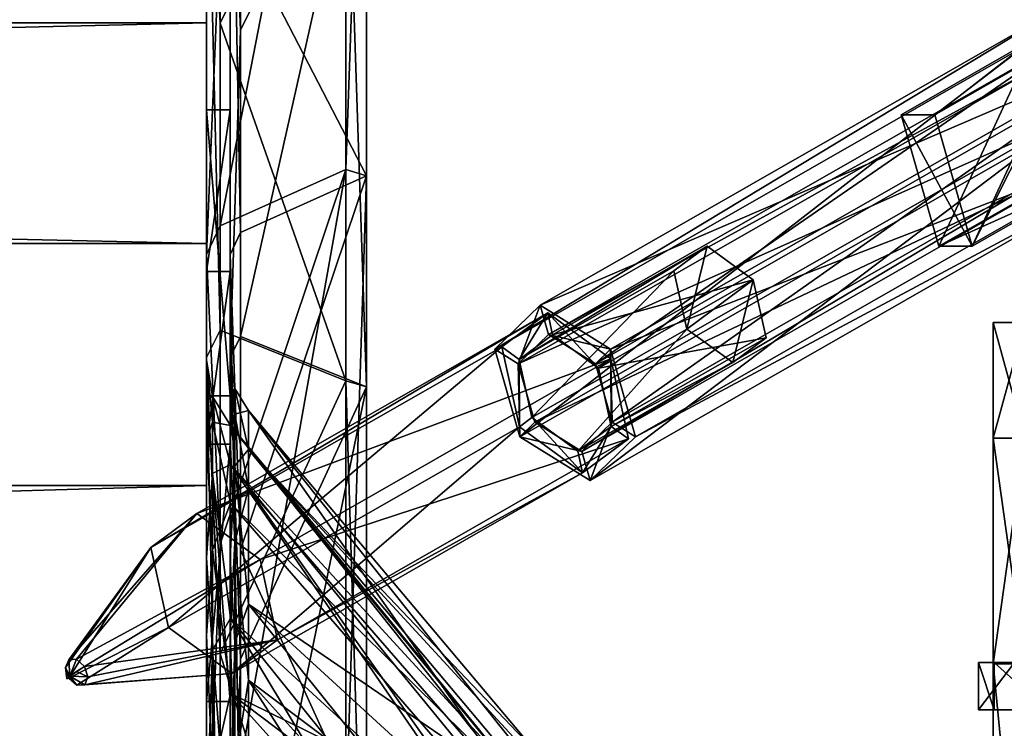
# Model space of a CAD drawing. Extents: x -1448 to 108, y -535 to 375.
# Tile 116 of 147: x -62 to 1, y 128 to 173. Entities that reach past the tile are written whole.
import ezdxf

# ---------------------------------------------------------------- set-up
doc = ezdxf.new("R2010")
doc.units = 0
doc.header["$LTSCALE"] = 33.374815
for name, color, linetype in [('1013', 7, 'CONTINUOUS'), ('1015', 7, 'CONTINUOUS'), ('1122', 7, 'CONTINUOUS'), ('1124', 7, 'CONTINUOUS'), ('1125', 7, 'CONTINUOUS'), ('1128', 7, 'CONTINUOUS'), ('1130', 7, 'CONTINUOUS'), ('1131', 7, 'CONTINUOUS'), ('1133', 7, 'CONTINUOUS'), ('1136', 7, 'CONTINUOUS'), ('1138', 7, 'CONTINUOUS'), ('1142', 7, 'CONTINUOUS'), ('1144', 7, 'CONTINUOUS'), ('1157', 7, 'CONTINUOUS'), ('1158', 7, 'CONTINUOUS'), ('1159', 7, 'CONTINUOUS'), ('1160', 7, 'CONTINUOUS'), ('1173', 7, 'CONTINUOUS'), ('1177', 7, 'CONTINUOUS'), ('121', 7, 'CONTINUOUS'), ('122', 7, 'CONTINUOUS'), ('123', 7, 'CONTINUOUS'), ('142', 7, 'CONTINUOUS'), ('143', 7, 'CONTINUOUS'), ('145', 7, 'CONTINUOUS'), ('146', 7, 'CONTINUOUS'), ('147', 7, 'CONTINUOUS'), ('148', 7, 'CONTINUOUS'), ('149', 7, 'CONTINUOUS'), ('150', 7, 'CONTINUOUS'), ('151', 7, 'CONTINUOUS'), ('152', 7, 'CONTINUOUS'), ('153', 7, 'CONTINUOUS'), ('154', 7, 'CONTINUOUS'), ('155', 7, 'CONTINUOUS'), ('156', 7, 'CONTINUOUS'), ('157', 7, 'CONTINUOUS'), ('982', 7, 'CONTINUOUS'), ('983', 7, 'CONTINUOUS'), ('988', 7, 'CONTINUOUS'), ('990', 7, 'CONTINUOUS'), ('991', 7, 'CONTINUOUS'), ('992', 7, 'CONTINUOUS'), ('995', 7, 'CONTINUOUS')]:
    doc.layers.add(name, color=color, linetype=linetype)

msp = doc.modelspace()

# ---------------------------------------------------------------- linework, layer by layer
at = {"layer": '1013', "color": 7, "linetype": 'CONTINUOUS'}
for points in [[(1.353, 129.5, 33.576), (-0.931, 129.5, 40.905), (1.353, 132.5, 33.576), (1.353, 129.5, 33.576)], [(-0.931, 129.5, 40.905), (0.046, 129.5, 48.519), (-0.931, 132.5, 40.905), (-0.931, 129.5, 40.905)], [(1.353, 132.5, 33.576), (-0.931, 129.5, 40.905), (-0.931, 132.5, 40.905), (1.353, 132.5, 33.576)], [(-0.931, 132.5, 40.905), (0.046, 129.5, 48.519), (0.046, 132.5, 48.519), (-0.931, 132.5, 40.905)]]:
    msp.add_3dface(points, dxfattribs=at)
at = {"layer": '1015', "color": 7, "linetype": 'CONTINUOUS'}
for points in [[(0.046, 129.5, 48.519), (3.405, 129.5, 48.813), (0.046, 132.5, 48.519), (0.046, 129.5, 48.519)], [(3.405, 129.5, 48.813), (3.405, 132.5, 48.813), (0.046, 132.5, 48.519), (3.405, 129.5, 48.813)]]:
    msp.add_3dface(points, dxfattribs=at)
at = {"layer": '1122', "color": 7, "linetype": 'CONTINUOUS'}
for points in [[(-47.308, 148.502, -5.557), (-47.308, 146.015, 27.628), (-29.021, 126.787, -2.554), (-47.308, 148.502, -5.557)], [(-47.308, 143.542, -38.462), (-47.308, 148.502, -5.557), (-29.021, 122.491, -32.821), (-47.308, 143.542, -38.462)], [(-29.021, 122.491, -32.821), (-47.308, 148.502, -5.557), (-29.021, 125.554, -17.817), (-29.021, 122.491, -32.821)], [(-29.021, 125.554, -17.817), (-47.308, 148.502, -5.557), (-29.021, 126.787, -2.554), (-29.021, 125.554, -17.817)], [(-47.308, 146.015, 27.628), (-47.308, 136.207, 59.426), (-29.021, 123.714, 27.863), (-47.308, 146.015, 27.628)], [(-29.021, 126.787, -2.554), (-47.308, 146.015, 27.628), (-29.021, 126.17, 12.747), (-29.021, 126.787, -2.554)], [(-29.021, 126.17, 12.747), (-47.308, 146.015, 27.628), (-29.021, 123.714, 27.863), (-29.021, 126.17, 12.747)], [(-47.308, 131.385, -69.439), (-47.308, 143.542, -38.462), (-29.021, 117.642, -47.347), (-47.308, 131.385, -69.439)], [(-29.021, 117.642, -47.347), (-47.308, 143.542, -38.462), (-29.021, 122.491, -32.821), (-29.021, 117.642, -47.347)], [(-47.308, 136.207, 59.426), (-47.308, 119.568, 88.245), (-29.021, 113.451, 56.66), (-47.308, 136.207, 59.426)], [(-29.021, 123.714, 27.863), (-47.308, 136.207, 59.426), (-29.021, 119.453, 42.571), (-29.021, 123.714, 27.863)], [(-29.021, 119.453, 42.571), (-47.308, 136.207, 59.426), (-29.021, 113.451, 56.66), (-29.021, 119.453, 42.571)], [(-47.308, 112.639, -96.934), (-47.308, 131.385, -69.439), (-29.021, 102.893, -74.125), (-47.308, 112.639, -96.934)], [(-29.021, 102.893, -74.125), (-47.308, 131.385, -69.439), (-29.021, 111.077, -61.182), (-29.021, 102.893, -74.125)], [(-29.021, 111.077, -61.182), (-47.308, 131.385, -69.439), (-29.021, 117.642, -47.347), (-29.021, 111.077, -61.182)]]:
    msp.add_3dface(points, dxfattribs=at)
at = {"layer": '1124', "color": 7, "linetype": 'CONTINUOUS'}
for points in [[(-48.477, 189.223, -211.324), (-48.477, 251.307, 131.56), (-48.477, 151.858, -239.588), (-48.477, 189.223, -211.324)], [(-48.477, 151.858, -239.588), (-48.477, 251.307, 131.56), (-48.477, 218.312, 42.967), (-48.477, 151.858, -239.588)], [(-48.477, 151.858, -239.588), (-48.477, 218.312, 42.967), (-48.477, 167.58, -146.367), (-48.477, 151.858, -239.588)], [(-48.477, 218.312, 42.967), (-48.477, 194.418, 37.889), (-48.477, 167.58, -146.367), (-48.477, 218.312, 42.967)], [(-48.477, 194.972, 206.032), (-48.477, 158.401, 235.313), (-48.477, 139.151, 60.713), (-48.477, 194.972, 206.032)], [(-48.477, 146.647, -39.294), (-48.477, 194.972, 206.032), (-48.477, 151.714, -5.676), (-48.477, 146.647, -39.294)], [(-48.477, 194.972, 206.032), (-48.477, 146.647, -39.294), (-48.477, 130.022, -149.427), (-48.477, 194.972, 206.032)], [(-48.477, 151.714, -5.676), (-48.477, 194.972, 206.032), (-48.477, 149.173, 28.226), (-48.477, 151.714, -5.676)], [(-48.477, 149.173, 28.226), (-48.477, 194.972, 206.032), (-48.477, 139.151, 60.713), (-48.477, 149.173, 28.226)], [(-48.477, 187.316, 64.397), (-48.477, 194.972, 206.032), (-48.477, 130.022, -149.427), (-48.477, 187.316, 64.397)], [(-48.477, 194.418, 37.889), (-48.477, 187.316, 64.397), (-48.477, 149.427, -130.022), (-48.477, 194.418, 37.889)], [(-48.477, 167.58, -146.367), (-48.477, 194.418, 37.889), (-48.477, 149.427, -130.022), (-48.477, 167.58, -146.367)], [(-48.477, 149.427, -130.022), (-48.477, 187.316, 64.397), (-48.477, 130.022, -149.427), (-48.477, 149.427, -130.022)], [(-48.477, 157.331, -157.331), (-48.477, 151.858, -239.588), (-48.477, 167.58, -146.367), (-48.477, 157.331, -157.331)], [(-48.477, 158.401, 235.313), (-48.477, 117.508, 258.176), (-48.477, 99.027, 115.077), (-48.477, 158.401, 235.313)], [(-48.477, 139.151, 60.713), (-48.477, 158.401, 235.313), (-48.477, 122.152, 90.156), (-48.477, 139.151, 60.713)], [(-48.477, 122.152, 90.156), (-48.477, 158.401, 235.313), (-48.477, 99.027, 115.077), (-48.477, 122.152, 90.156)], [(-48.477, 146.367, -167.58), (-48.477, 151.858, -239.588), (-48.477, 157.331, -157.331), (-48.477, 146.367, -167.58)], [(-48.477, 110.352, -261.315), (-48.477, 151.858, -239.588), (-48.477, 146.367, -167.58), (-48.477, 110.352, -261.315)], [(-48.477, 134.226, -70.941), (-48.477, 110.352, -261.315), (-48.477, 146.647, -39.294), (-48.477, 134.226, -70.941)], [(-48.477, 146.647, -39.294), (-48.477, 110.352, -261.315), (-48.477, 130.022, -149.427), (-48.477, 146.647, -39.294)], [(-48.477, 110.352, -261.315), (-48.477, 146.367, -167.58), (-48.477, 130.022, -149.427), (-48.477, 110.352, -261.315)], [(-48.477, 115.074, -99.031), (-48.477, 110.352, -261.315), (-48.477, 134.226, -70.941), (-48.477, 115.074, -99.031)]]:
    msp.add_3dface(points, dxfattribs=at)
at = {"layer": '1125', "color": 7, "linetype": 'CONTINUOUS'}
for points in [[(-39.817, 163.392, 251.601), (-47.808, 178.858, 223.377), (-39.817, 200.739, 222.943), (-39.817, 163.392, 251.601)], [(-47.808, 190.892, -213.185), (-47.808, 172.635, -228.221), (-39.817, 188.796, -233.144), (-47.808, 190.892, -213.185)], [(-47.808, 172.635, -228.221), (-47.808, 153.199, -241.698), (-39.817, 188.796, -233.144), (-47.808, 172.635, -228.221)], [(-39.817, 188.796, -233.144), (-47.808, 153.199, -241.698), (-39.817, 150, -259.808), (-39.817, 188.796, -233.144)], [(-47.808, 159.801, 237.384), (-47.808, 178.858, 223.377), (-39.817, 163.392, 251.601), (-47.808, 159.801, 237.384)], [(-47.808, 139.652, 249.77), (-47.808, 159.801, 237.384), (-39.817, 163.392, 251.601), (-47.808, 139.652, 249.77)], [(-39.817, 122.021, 274.064), (-47.808, 139.652, 249.77), (-39.817, 163.392, 251.601), (-39.817, 122.021, 274.064)], [(-47.808, 153.199, -241.698), (-47.808, 132.717, -253.523), (-39.817, 150, -259.808), (-47.808, 153.199, -241.698)], [(-47.808, 132.717, -253.523), (-47.808, 111.328, -263.617), (-39.817, 150, -259.808), (-47.808, 132.717, -253.523)], [(-39.817, 150, -259.808), (-47.808, 111.328, -263.617), (-39.817, 107.51, -280.074), (-39.817, 150, -259.808)], [(-47.808, 118.549, 260.449), (-47.808, 139.652, 249.77), (-39.817, 122.021, 274.064), (-47.808, 118.549, 260.449)]]:
    msp.add_3dface(points, dxfattribs=at)
at = {"layer": '1128', "color": 7, "linetype": 'CONTINUOUS'}
for points in [[(-30.17, 125.823, -2.534), (-30.17, 125.211, 12.651), (-48.457, 147.538, -5.521), (-30.17, 125.823, -2.534)], [(-48.457, 147.538, -5.521), (-30.17, 125.211, 12.651), (-48.457, 145.068, 27.448), (-48.457, 147.538, -5.521)], [(-30.17, 124.6, -17.682), (-30.17, 125.823, -2.534), (-48.457, 147.538, -5.521), (-30.17, 124.6, -17.682)], [(-48.457, 142.611, -38.212), (-30.17, 124.6, -17.682), (-48.457, 147.538, -5.521), (-48.457, 142.611, -38.212)], [(-30.17, 122.773, 27.651), (-30.17, 118.545, 42.248), (-48.457, 145.068, 27.448), (-30.17, 122.773, 27.651)], [(-48.457, 145.068, 27.448), (-30.17, 118.545, 42.248), (-48.457, 135.323, 59.041), (-48.457, 145.068, 27.448)], [(-30.17, 125.211, 12.651), (-30.17, 122.773, 27.651), (-48.457, 145.068, 27.448), (-30.17, 125.211, 12.651)], [(-30.17, 121.56, -32.572), (-30.17, 124.6, -17.682), (-48.457, 142.611, -38.212), (-30.17, 121.56, -32.572)], [(-48.457, 130.532, -68.988), (-30.17, 121.56, -32.572), (-48.457, 142.611, -38.212), (-48.457, 130.532, -68.988)], [(-30.17, 112.588, 56.229), (-30.17, 104.99, 69.39), (-48.457, 135.323, 59.041), (-30.17, 112.588, 56.229)], [(-48.457, 135.323, 59.041), (-30.17, 104.99, 69.39), (-48.457, 118.792, 87.673), (-48.457, 135.323, 59.041)], [(-30.17, 118.545, 42.248), (-30.17, 112.588, 56.229), (-48.457, 135.323, 59.041), (-30.17, 118.545, 42.248)], [(-30.17, 116.748, -46.987), (-30.17, 121.56, -32.572), (-48.457, 130.532, -68.988), (-30.17, 116.748, -46.987)], [(-30.17, 110.233, -60.717), (-30.17, 116.748, -46.987), (-48.457, 130.532, -68.988), (-30.17, 110.233, -60.717)], [(-48.457, 111.908, -96.305), (-30.17, 110.233, -60.717), (-48.457, 130.532, -68.988), (-48.457, 111.908, -96.305)]]:
    msp.add_3dface(points, dxfattribs=at)
at = {"layer": '1130', "color": 7, "linetype": 'CONTINUOUS'}
for points in [[(-49.977, 251.307, 131.56), (-49.977, 269.534, 88.401), (-49.977, 151.858, -239.588), (-49.977, 251.307, 131.56)], [(-49.977, 269.534, 88.401), (-49.977, 189.223, -211.324), (-49.977, 151.858, -239.588), (-49.977, 269.534, 88.401)], [(-49.977, 251.307, 131.56), (-49.977, 151.858, -239.588), (-49.977, 167.58, -146.367), (-49.977, 251.307, 131.56)], [(-49.977, 218.312, 42.967), (-49.977, 251.307, 131.56), (-49.977, 167.58, -146.367), (-49.977, 218.312, 42.967)], [(-49.977, 146.647, -39.294), (-49.977, 151.714, -5.676), (-49.977, 226.225, 171.129), (-49.977, 146.647, -39.294)], [(-49.977, 146.647, -39.294), (-49.977, 226.225, 171.129), (-49.977, 187.316, 64.397), (-49.977, 146.647, -39.294)], [(-49.977, 151.714, -5.676), (-49.977, 149.173, 28.226), (-49.977, 226.225, 171.129), (-49.977, 151.714, -5.676)], [(-49.977, 149.173, 28.226), (-49.977, 194.972, 206.032), (-49.977, 226.225, 171.129), (-49.977, 149.173, 28.226)], [(-49.977, 194.418, 37.889), (-49.977, 218.312, 42.967), (-49.977, 149.427, -130.022), (-49.977, 194.418, 37.889)], [(-49.977, 218.312, 42.967), (-49.977, 167.58, -146.367), (-49.977, 149.427, -130.022), (-49.977, 218.312, 42.967)], [(-49.977, 149.173, 28.226), (-49.977, 139.151, 60.713), (-49.977, 194.972, 206.032), (-49.977, 149.173, 28.226)], [(-49.977, 139.151, 60.713), (-49.977, 122.152, 90.156), (-49.977, 194.972, 206.032), (-49.977, 139.151, 60.713)], [(-49.977, 122.152, 90.156), (-49.977, 158.401, 235.313), (-49.977, 194.972, 206.032), (-49.977, 122.152, 90.156)], [(-49.977, 187.316, 64.397), (-49.977, 194.418, 37.889), (-49.977, 130.022, -149.427), (-49.977, 187.316, 64.397)], [(-49.977, 130.022, -149.427), (-49.977, 194.418, 37.889), (-49.977, 149.427, -130.022), (-49.977, 130.022, -149.427)], [(-49.977, 65.835, -275.915), (-49.977, 146.647, -39.294), (-49.977, 187.316, 64.397), (-49.977, 65.835, -275.915)], [(-49.977, 65.835, -275.915), (-49.977, 187.316, 64.397), (-49.977, 130.022, -149.427), (-49.977, 65.835, -275.915)], [(-49.977, 151.858, -239.588), (-49.977, 110.352, -261.315), (-49.977, 167.58, -146.367), (-49.977, 151.858, -239.588)], [(-49.977, 110.352, -261.315), (-49.977, 157.331, -157.331), (-49.977, 167.58, -146.367), (-49.977, 110.352, -261.315)], [(-49.977, 122.152, 90.156), (-49.977, 99.027, 115.077), (-49.977, 158.401, 235.313), (-49.977, 122.152, 90.156)], [(-49.977, 99.027, 115.077), (-49.977, 117.508, 258.176), (-49.977, 158.401, 235.313), (-49.977, 99.027, 115.077)], [(-49.977, 110.352, -261.315), (-49.977, 146.367, -167.58), (-49.977, 157.331, -157.331), (-49.977, 110.352, -261.315)], [(-49.977, 134.226, -70.941), (-49.977, 146.647, -39.294), (-49.977, 65.835, -275.915), (-49.977, 134.226, -70.941)], [(-49.977, 110.352, -261.315), (-49.977, 130.022, -149.427), (-49.977, 146.367, -167.58), (-49.977, 110.352, -261.315)], [(-49.977, 115.074, -99.031), (-49.977, 134.226, -70.941), (-49.977, 65.835, -275.915), (-49.977, 115.074, -99.031)], [(-49.977, 110.352, -261.315), (-49.977, 65.835, -275.915), (-49.977, 130.022, -149.427), (-49.977, 110.352, -261.315)]]:
    msp.add_3dface(points, dxfattribs=at)
at = {"layer": '1131', "color": 7, "linetype": 'CONTINUOUS'}
for points in [[(-41.116, 163.8, 252.23), (-41.116, 201.241, 223.501), (-49.107, 160.22, 238.007), (-41.116, 163.8, 252.23)], [(-49.107, 160.22, 238.007), (-41.116, 201.241, 223.501), (-49.107, 179.327, 223.963), (-49.107, 160.22, 238.007)], [(-49.107, 191.392, -213.744), (-41.116, 189.268, -233.727), (-49.107, 173.088, -228.819), (-49.107, 191.392, -213.744)], [(-41.116, 189.268, -233.727), (-41.116, 150.375, -260.457), (-49.107, 173.088, -228.819), (-41.116, 189.268, -233.727)], [(-49.107, 173.088, -228.819), (-41.116, 150.375, -260.457), (-49.107, 153.601, -242.331), (-49.107, 173.088, -228.819)], [(-41.116, 122.326, 274.749), (-41.116, 163.8, 252.23), (-49.107, 118.86, 261.132), (-41.116, 122.326, 274.749)], [(-49.107, 118.86, 261.132), (-41.116, 163.8, 252.23), (-49.107, 140.018, 250.425), (-49.107, 118.86, 261.132)], [(-49.107, 140.018, 250.425), (-41.116, 163.8, 252.23), (-49.107, 160.22, 238.007), (-49.107, 140.018, 250.425)], [(-49.107, 153.601, -242.331), (-41.116, 150.375, -260.457), (-49.107, 133.064, -254.188), (-49.107, 153.601, -242.331)], [(-41.116, 150.375, -260.457), (-41.116, 107.779, -280.774), (-49.107, 133.064, -254.188), (-41.116, 150.375, -260.457)], [(-49.107, 133.064, -254.188), (-41.116, 107.779, -280.774), (-49.107, 111.619, -264.308), (-49.107, 133.064, -254.188)]]:
    msp.add_3dface(points, dxfattribs=at)
at = {"layer": '1133', "color": 7, "linetype": 'CONTINUOUS'}
for points in [[(-41.116, 163.8, 252.23), (-39.817, 200.739, 222.943), (-41.116, 201.241, 223.501), (-41.116, 163.8, 252.23)], [(-39.817, 163.392, 251.601), (-39.817, 200.739, 222.943), (-41.116, 163.8, 252.23), (-39.817, 163.392, 251.601)], [(-39.817, 188.796, -233.144), (-39.817, 150, -259.808), (-41.116, 189.268, -233.727), (-39.817, 188.796, -233.144)], [(-41.116, 189.268, -233.727), (-39.817, 150, -259.808), (-41.116, 150.375, -260.457), (-41.116, 189.268, -233.727)], [(-41.116, 122.326, 274.749), (-39.817, 163.392, 251.601), (-41.116, 163.8, 252.23), (-41.116, 122.326, 274.749)], [(-39.817, 122.021, 274.064), (-39.817, 163.392, 251.601), (-41.116, 122.326, 274.749), (-39.817, 122.021, 274.064)], [(-39.817, 150, -259.808), (-39.817, 107.51, -280.074), (-41.116, 150.375, -260.457), (-39.817, 150, -259.808)], [(-41.116, 150.375, -260.457), (-39.817, 107.51, -280.074), (-41.116, 107.779, -280.774), (-41.116, 150.375, -260.457)]]:
    msp.add_3dface(points, dxfattribs=at)
at = {"layer": '1136', "color": 7, "linetype": 'CONTINUOUS'}
for points in [[(-48.477, 158.401, 235.313), (-48.477, 194.972, 206.032), (-47.808, 159.801, 237.384), (-48.477, 158.401, 235.313)], [(-48.477, 194.972, 206.032), (-47.808, 178.858, 223.377), (-47.808, 159.801, 237.384), (-48.477, 194.972, 206.032)], [(-48.477, 189.223, -211.324), (-47.808, 172.635, -228.221), (-47.808, 190.892, -213.185), (-48.477, 189.223, -211.324)], [(-48.477, 189.223, -211.324), (-48.477, 151.858, -239.588), (-47.808, 172.635, -228.221), (-48.477, 189.223, -211.324)], [(-48.477, 151.858, -239.588), (-47.808, 153.199, -241.698), (-47.808, 172.635, -228.221), (-48.477, 151.858, -239.588)], [(-48.477, 158.401, 235.313), (-47.808, 159.801, 237.384), (-47.808, 139.652, 249.77), (-48.477, 158.401, 235.313)], [(-48.477, 117.508, 258.176), (-48.477, 158.401, 235.313), (-47.808, 118.549, 260.449), (-48.477, 117.508, 258.176)], [(-48.477, 158.401, 235.313), (-47.808, 139.652, 249.77), (-47.808, 118.549, 260.449), (-48.477, 158.401, 235.313)], [(-48.477, 151.858, -239.588), (-47.808, 132.717, -253.523), (-47.808, 153.199, -241.698), (-48.477, 151.858, -239.588)], [(-48.477, 151.858, -239.588), (-48.477, 110.352, -261.315), (-47.808, 132.717, -253.523), (-48.477, 151.858, -239.588)], [(-48.477, 110.352, -261.315), (-47.808, 111.328, -263.617), (-47.808, 132.717, -253.523), (-48.477, 110.352, -261.315)]]:
    msp.add_3dface(points, dxfattribs=at)
at = {"layer": '1138', "color": 7, "linetype": 'CONTINUOUS'}
for points in [[(-48.477, 146.647, -39.294), (-48.477, 151.714, -5.676), (-48.176, 148.262, -23.482), (-48.477, 146.647, -39.294)], [(-48.477, 151.714, -5.676), (-48.477, 149.173, 28.226), (-48.176, 149.904, 7.856), (-48.477, 151.714, -5.676)], [(-48.176, 148.262, -23.482), (-48.477, 151.714, -5.676), (-48.176, 149.904, 7.856), (-48.176, 148.262, -23.482)], [(-48.176, 149.904, 7.856), (-48.477, 149.173, 28.226), (-48.176, 144.995, 38.851), (-48.176, 149.904, 7.856)], [(-47.308, 146.015, 27.628), (-47.308, 148.502, -5.557), (-48.176, 149.904, 7.856), (-47.308, 146.015, 27.628)], [(-47.308, 146.015, 27.628), (-48.176, 149.904, 7.856), (-48.176, 144.995, 38.851), (-47.308, 146.015, 27.628)], [(-47.308, 148.502, -5.557), (-48.176, 148.262, -23.482), (-48.176, 149.904, 7.856), (-47.308, 148.502, -5.557)], [(-48.477, 149.173, 28.226), (-48.477, 139.151, 60.713), (-48.176, 144.995, 38.851), (-48.477, 149.173, 28.226)], [(-48.176, 140.14, -53.795), (-48.477, 146.647, -39.294), (-48.176, 148.262, -23.482), (-48.176, 140.14, -53.795)], [(-47.308, 148.502, -5.557), (-47.308, 143.542, -38.462), (-48.176, 148.262, -23.482), (-47.308, 148.502, -5.557)], [(-47.308, 143.542, -38.462), (-48.176, 140.14, -53.795), (-48.176, 148.262, -23.482), (-47.308, 143.542, -38.462)], [(-48.477, 134.226, -70.941), (-48.477, 146.647, -39.294), (-48.176, 140.14, -53.795), (-48.477, 134.226, -70.941)], [(-47.308, 136.207, 59.426), (-47.308, 146.015, 27.628), (-48.176, 144.995, 38.851), (-47.308, 136.207, 59.426)], [(-48.176, 144.995, 38.851), (-48.477, 139.151, 60.713), (-48.176, 133.749, 68.148), (-48.176, 144.995, 38.851)], [(-47.308, 136.207, 59.426), (-48.176, 144.995, 38.851), (-48.176, 133.749, 68.148), (-47.308, 136.207, 59.426)], [(-47.308, 143.542, -38.462), (-47.308, 131.385, -69.439), (-48.176, 140.14, -53.795), (-47.308, 143.542, -38.462)], [(-48.176, 125.893, -81.756), (-48.477, 134.226, -70.941), (-48.176, 140.14, -53.795), (-48.176, 125.893, -81.756)], [(-47.308, 131.385, -69.439), (-48.176, 125.893, -81.756), (-48.176, 140.14, -53.795), (-47.308, 131.385, -69.439)], [(-48.477, 139.151, 60.713), (-48.477, 122.152, 90.156), (-48.176, 133.749, 68.148), (-48.477, 139.151, 60.713)], [(-47.308, 119.568, 88.245), (-47.308, 136.207, 59.426), (-48.176, 133.749, 68.148), (-47.308, 119.568, 88.245)], [(-48.477, 115.074, -99.031), (-48.477, 134.226, -70.941), (-48.176, 125.893, -81.756), (-48.477, 115.074, -99.031)], [(-48.176, 133.749, 68.148), (-48.477, 122.152, 90.156), (-48.176, 116.657, 94.467), (-48.176, 133.749, 68.148)], [(-47.308, 119.568, 88.245), (-48.176, 133.749, 68.148), (-48.176, 116.657, 94.467), (-47.308, 119.568, 88.245)], [(-47.308, 131.385, -69.439), (-47.308, 112.639, -96.934), (-48.176, 125.893, -81.756), (-47.308, 131.385, -69.439)]]:
    msp.add_3dface(points, dxfattribs=at)
at = {"layer": '1142', "color": 7, "linetype": 'CONTINUOUS'}
for points in [[(-49.977, 158.401, 235.313), (-49.107, 179.327, 223.963), (-49.977, 194.972, 206.032), (-49.977, 158.401, 235.313)], [(-49.107, 191.392, -213.744), (-49.107, 173.088, -228.819), (-49.977, 189.223, -211.324), (-49.107, 191.392, -213.744)], [(-49.107, 173.088, -228.819), (-49.107, 153.601, -242.331), (-49.977, 189.223, -211.324), (-49.107, 173.088, -228.819)], [(-49.977, 189.223, -211.324), (-49.107, 153.601, -242.331), (-49.977, 151.858, -239.588), (-49.977, 189.223, -211.324)], [(-49.107, 160.22, 238.007), (-49.107, 179.327, 223.963), (-49.977, 158.401, 235.313), (-49.107, 160.22, 238.007)], [(-49.107, 140.018, 250.425), (-49.107, 160.22, 238.007), (-49.977, 158.401, 235.313), (-49.107, 140.018, 250.425)], [(-49.977, 117.508, 258.176), (-49.107, 140.018, 250.425), (-49.977, 158.401, 235.313), (-49.977, 117.508, 258.176)], [(-49.107, 153.601, -242.331), (-49.107, 133.064, -254.188), (-49.977, 151.858, -239.588), (-49.107, 153.601, -242.331)], [(-49.107, 133.064, -254.188), (-49.107, 111.619, -264.308), (-49.977, 151.858, -239.588), (-49.107, 133.064, -254.188)], [(-49.977, 151.858, -239.588), (-49.107, 111.619, -264.308), (-49.977, 110.352, -261.315), (-49.977, 151.858, -239.588)], [(-49.107, 118.86, 261.132), (-49.107, 140.018, 250.425), (-49.977, 117.508, 258.176), (-49.107, 118.86, 261.132)]]:
    msp.add_3dface(points, dxfattribs=at)
at = {"layer": '1144', "color": 7, "linetype": 'CONTINUOUS'}
for points in [[(-49.977, 151.714, -5.676), (-49.977, 146.647, -39.294), (-49.585, 147.755, -23.402), (-49.977, 151.714, -5.676)], [(-49.977, 149.173, 28.226), (-49.977, 151.714, -5.676), (-49.585, 149.392, 7.829), (-49.977, 149.173, 28.226)], [(-49.585, 149.392, 7.829), (-49.977, 151.714, -5.676), (-49.585, 147.755, -23.402), (-49.585, 149.392, 7.829)], [(-49.585, 144.499, 38.718), (-49.977, 149.173, 28.226), (-49.585, 149.392, 7.829), (-49.585, 144.499, 38.718)], [(-49.977, 139.151, 60.713), (-49.977, 149.173, 28.226), (-49.585, 144.499, 38.718), (-49.977, 139.151, 60.713)], [(-48.457, 147.538, -5.521), (-48.457, 145.068, 27.448), (-49.585, 149.392, 7.829), (-48.457, 147.538, -5.521)], [(-48.457, 147.538, -5.521), (-49.585, 149.392, 7.829), (-49.585, 147.755, -23.402), (-48.457, 147.538, -5.521)], [(-48.457, 145.068, 27.448), (-49.585, 144.499, 38.718), (-49.585, 149.392, 7.829), (-48.457, 145.068, 27.448)], [(-49.585, 147.755, -23.402), (-49.977, 146.647, -39.294), (-49.585, 139.661, -53.611), (-49.585, 147.755, -23.402)], [(-48.457, 142.611, -38.212), (-48.457, 147.538, -5.521), (-49.585, 147.755, -23.402), (-48.457, 142.611, -38.212)], [(-48.457, 142.611, -38.212), (-49.585, 147.755, -23.402), (-49.585, 139.661, -53.611), (-48.457, 142.611, -38.212)], [(-49.977, 146.647, -39.294), (-49.977, 134.226, -70.941), (-49.585, 139.661, -53.611), (-49.977, 146.647, -39.294)], [(-49.585, 133.292, 67.915), (-49.977, 139.151, 60.713), (-49.585, 144.499, 38.718), (-49.585, 133.292, 67.915)], [(-48.457, 145.068, 27.448), (-48.457, 135.323, 59.041), (-49.585, 144.499, 38.718), (-48.457, 145.068, 27.448)], [(-48.457, 135.323, 59.041), (-49.585, 133.292, 67.915), (-49.585, 144.499, 38.718), (-48.457, 135.323, 59.041)], [(-48.457, 130.532, -68.988), (-48.457, 142.611, -38.212), (-49.585, 139.661, -53.611), (-48.457, 130.532, -68.988)], [(-49.585, 139.661, -53.611), (-49.977, 134.226, -70.941), (-49.585, 125.462, -81.476), (-49.585, 139.661, -53.611)], [(-48.457, 130.532, -68.988), (-49.585, 139.661, -53.611), (-49.585, 125.462, -81.476), (-48.457, 130.532, -68.988)], [(-49.977, 122.152, 90.156), (-49.977, 139.151, 60.713), (-49.585, 133.292, 67.915), (-49.977, 122.152, 90.156)], [(-48.457, 135.323, 59.041), (-48.457, 118.792, 87.673), (-49.585, 133.292, 67.915), (-48.457, 135.323, 59.041)], [(-49.977, 134.226, -70.941), (-49.977, 115.074, -99.031), (-49.585, 125.462, -81.476), (-49.977, 134.226, -70.941)], [(-49.585, 116.258, 94.144), (-49.977, 122.152, 90.156), (-49.585, 133.292, 67.915), (-49.585, 116.258, 94.144)], [(-48.457, 118.792, 87.673), (-49.585, 116.258, 94.144), (-49.585, 133.292, 67.915), (-48.457, 118.792, 87.673)], [(-48.457, 111.908, -96.305), (-48.457, 130.532, -68.988), (-49.585, 125.462, -81.476), (-48.457, 111.908, -96.305)]]:
    msp.add_3dface(points, dxfattribs=at)
at = {"layer": '1157', "color": 7, "linetype": 'CONTINUOUS'}
for points in [[(-48.477, 130.022, -149.427), (-48.477, 146.367, -167.58), (-49.977, 130.022, -149.427), (-48.477, 130.022, -149.427)], [(-49.977, 130.022, -149.427), (-48.477, 146.367, -167.58), (-49.977, 146.367, -167.58), (-49.977, 130.022, -149.427)]]:
    msp.add_3dface(points, dxfattribs=at)
at = {"layer": '1158', "color": 7, "linetype": 'CONTINUOUS'}
for points in [[(-48.477, 157.331, -157.331), (-48.477, 167.58, -146.367), (-49.977, 157.331, -157.331), (-48.477, 157.331, -157.331)], [(-49.977, 157.331, -157.331), (-48.477, 167.58, -146.367), (-49.977, 167.58, -146.367), (-49.977, 157.331, -157.331)], [(-48.477, 146.367, -167.58), (-48.477, 157.331, -157.331), (-49.977, 146.367, -167.58), (-48.477, 146.367, -167.58)], [(-49.977, 146.367, -167.58), (-48.477, 157.331, -157.331), (-49.977, 157.331, -157.331), (-49.977, 146.367, -167.58)]]:
    msp.add_3dface(points, dxfattribs=at)
at = {"layer": '1159', "color": 7, "linetype": 'CONTINUOUS'}
for points in [[(-48.477, 167.58, -146.367), (-48.477, 149.427, -130.022), (-49.977, 167.58, -146.367), (-48.477, 167.58, -146.367)], [(-49.977, 167.58, -146.367), (-48.477, 149.427, -130.022), (-49.977, 149.427, -130.022), (-49.977, 167.58, -146.367)]]:
    msp.add_3dface(points, dxfattribs=at)
at = {"layer": '1160', "color": 7, "linetype": 'CONTINUOUS'}
for points in [[(-48.477, 149.427, -130.022), (-48.477, 130.022, -149.427), (-49.977, 149.427, -130.022), (-48.477, 149.427, -130.022)], [(-48.477, 130.022, -149.427), (-49.977, 130.022, -149.427), (-49.977, 149.427, -130.022), (-48.477, 130.022, -149.427)]]:
    msp.add_3dface(points, dxfattribs=at)
at = {"layer": '1173', "color": 7, "linetype": 'CONTINUOUS'}
for points in [[(0, 154.075, -16.909), (0, 146.74, -49.923), (0, 154.075, 16.909), (0, 154.075, -16.909)], [(0, 154.075, 16.909), (0, 146.74, -49.923), (0, 146.74, 49.923), (0, 154.075, 16.909)], [(0, 146.74, -49.923), (0, 132.421, -80.559), (0, 146.74, 49.923), (0, 146.74, -49.923)], [(0, 146.74, 49.923), (0, 132.421, -80.559), (0, 132.421, 80.559), (0, 146.74, 49.923)], [(0, 132.421, -80.559), (0, 111.798, -107.36), (0, 132.421, 80.559), (0, 132.421, -80.559)], [(0, 132.421, 80.559), (0, 111.798, -107.36), (0, 111.798, 107.36), (0, 132.421, 80.559)]]:
    msp.add_3dface(points, dxfattribs=at)
at = {"layer": '1177', "color": 7, "linetype": 'CONTINUOUS'}
for points in [[(0, 146.74, -49.923), (0, 154.075, -16.909), (2, 146.74, -49.923), (0, 146.74, -49.923)], [(0, 154.075, -16.909), (0, 154.075, 16.909), (2, 154.075, -16.909), (0, 154.075, -16.909)], [(2, 146.74, -49.923), (0, 154.075, -16.909), (2, 154.075, -16.909), (2, 146.74, -49.923)], [(0, 154.075, 16.909), (0, 146.74, 49.923), (2, 154.075, 16.909), (0, 154.075, 16.909)], [(2, 154.075, -16.909), (0, 154.075, 16.909), (2, 154.075, 16.909), (2, 154.075, -16.909)], [(2, 154.075, 16.909), (0, 146.74, 49.923), (2, 146.74, 49.923), (2, 154.075, 16.909)], [(0, 132.421, -80.559), (0, 146.74, -49.923), (2, 132.421, -80.559), (0, 132.421, -80.559)], [(2, 132.421, -80.559), (0, 146.74, -49.923), (2, 146.74, -49.923), (2, 132.421, -80.559)], [(0, 146.74, 49.923), (0, 132.421, 80.559), (2, 146.74, 49.923), (0, 146.74, 49.923)], [(2, 146.74, 49.923), (0, 132.421, 80.559), (2, 132.421, 80.559), (2, 146.74, 49.923)], [(0, 111.798, -107.36), (0, 132.421, -80.559), (2, 111.798, -107.36), (0, 111.798, -107.36)], [(2, 111.798, -107.36), (0, 132.421, -80.559), (2, 132.421, -80.559), (2, 111.798, -107.36)], [(0, 132.421, 80.559), (0, 111.798, 107.36), (2, 132.421, 80.559), (0, 132.421, 80.559)], [(2, 132.421, 80.559), (0, 111.798, 107.36), (2, 111.798, 107.36), (2, 132.421, 80.559)]]:
    msp.add_3dface(points, dxfattribs=at)
at = {"layer": '121', "color": 7, "linetype": 'CONTINUOUS'}
for points in [[(-1269.977, 127.156, -185.624), (-1269.977, 159.099, -159.099), (-49.977, 127.156, -185.624), (-1269.977, 127.156, -185.624)], [(-49.977, 127.156, -185.624), (-1269.977, 159.099, -159.099), (-49.977, 159.099, -159.099), (-49.977, 127.156, -185.624)]]:
    msp.add_3dface(points, dxfattribs=at)
at = {"layer": '122', "color": 7, "linetype": 'CONTINUOUS'}
for points in [[(-49.977, -10.392, 224.76), (-49.977, -51.514, 219.023), (-49.977, 224.76, -10.392), (-49.977, -10.392, 224.76)], [(-49.977, 224.76, -10.392), (-49.977, -51.514, 219.023), (-49.977, 219.023, -51.514), (-49.977, 224.76, -10.392)], [(-49.977, 222.842, 31.085), (-49.977, -10.392, 224.76), (-49.977, 224.76, -10.392), (-49.977, 222.842, 31.085)], [(-49.977, 31.085, 222.842), (-49.977, -10.392, 224.76), (-49.977, 222.842, 31.085), (-49.977, 31.085, 222.842)], [(-49.977, 213.336, 71.503), (-49.977, 31.085, 222.842), (-49.977, 222.842, 31.085), (-49.977, 213.336, 71.503)], [(-49.977, -51.514, 219.023), (-49.977, -90.882, 205.829), (-49.977, 219.023, -51.514), (-49.977, -51.514, 219.023)], [(-49.977, 219.023, -51.514), (-49.977, -90.882, 205.829), (-49.977, 205.829, -90.882), (-49.977, 219.023, -51.514)], [(-49.977, 71.503, 213.336), (-49.977, 31.085, 222.842), (-49.977, 213.336, 71.503), (-49.977, 71.503, 213.336)], [(-49.977, 196.565, 109.486), (-49.977, 71.503, 213.336), (-49.977, 213.336, 71.503), (-49.977, 196.565, 109.486)], [(-49.977, -90.882, 205.829), (-49.977, -127.156, 185.624), (-49.977, 205.829, -90.882), (-49.977, -90.882, 205.829)], [(-49.977, 205.829, -90.882), (-49.977, -127.156, 185.624), (-49.977, 185.624, -127.156), (-49.977, 205.829, -90.882)], [(-49.977, 109.486, 196.565), (-49.977, 71.503, 213.336), (-49.977, 196.565, 109.486), (-49.977, 109.486, 196.565)], [(-49.977, 173.1, 143.74), (-49.977, 109.486, 196.565), (-49.977, 196.565, 109.486), (-49.977, 173.1, 143.74)], [(-49.977, -159.099, 159.099), (-49.977, 159.099, -159.099), (-49.977, 185.624, -127.156), (-49.977, -159.099, 159.099)], [(-49.977, -127.156, 185.624), (-49.977, -159.099, 159.099), (-49.977, 185.624, -127.156), (-49.977, -127.156, 185.624)], [(-49.977, 143.74, 173.1), (-49.977, 109.486, 196.565), (-49.977, 173.1, 143.74), (-49.977, 143.74, 173.1)], [(-49.977, -159.099, 159.099), (-49.977, -185.624, 127.156), (-49.977, 159.099, -159.099), (-49.977, -159.099, 159.099)], [(-49.977, -185.624, 127.156), (-49.977, 127.156, -185.624), (-49.977, 159.099, -159.099), (-49.977, -185.624, 127.156)]]:
    msp.add_3dface(points, dxfattribs=at)
at = {"layer": '123', "color": 7, "linetype": 'CONTINUOUS'}
for points in [[(-1269.977, 196.565, 109.486), (-1269.977, 173.1, 143.74), (-49.977, 196.565, 109.486), (-1269.977, 196.565, 109.486)], [(-1269.977, 173.1, 143.74), (-49.977, 173.1, 143.74), (-49.977, 196.565, 109.486), (-1269.977, 173.1, 143.74)], [(-1269.977, 159.099, -159.099), (-1269.977, 185.624, -127.156), (-49.977, 159.099, -159.099), (-1269.977, 159.099, -159.099)], [(-49.977, 159.099, -159.099), (-1269.977, 185.624, -127.156), (-49.977, 185.624, -127.156), (-49.977, 159.099, -159.099)], [(-1269.977, 173.1, 143.74), (-1269.977, 143.74, 173.1), (-49.977, 173.1, 143.74), (-1269.977, 173.1, 143.74)], [(-1269.977, 143.74, 173.1), (-49.977, 143.74, 173.1), (-49.977, 173.1, 143.74), (-1269.977, 143.74, 173.1)], [(-1269.977, 143.74, 173.1), (-1269.977, 109.486, 196.565), (-49.977, 143.74, 173.1), (-1269.977, 143.74, 173.1)], [(-1269.977, 109.486, 196.565), (-49.977, 109.486, 196.565), (-49.977, 143.74, 173.1), (-1269.977, 109.486, 196.565)]]:
    msp.add_3dface(points, dxfattribs=at)
at = {"layer": '142', "color": 7, "linetype": 'CONTINUOUS'}
for points in [[(-28.783, 155.177, -44.283), (-30.173, 151.467, -40.774), (-31.663, 152.396, -39.815), (-28.783, 155.177, -44.283)], [(-28.254, 153.323, -43.754), (-30.173, 151.467, -40.774), (-28.783, 155.177, -44.283), (-28.254, 153.323, -43.754)], [(-24.315, 152.396, -47.163), (-28.254, 153.323, -43.754), (-28.783, 155.177, -44.283), (-24.315, 152.396, -47.163)], [(-25.274, 151.467, -45.673), (-28.254, 153.323, -43.754), (-24.315, 152.396, -47.163), (-25.274, 151.467, -45.673)], [(-31.663, 152.396, -39.815), (-30.173, 151.467, -40.774), (-30.074, 146.833, -38.225), (-31.663, 152.396, -39.815)], [(-24.215, 147.761, -44.614), (-25.274, 151.467, -45.673), (-24.315, 152.396, -47.163), (-24.215, 147.761, -44.614)], [(-22.725, 146.833, -45.574), (-24.215, 147.761, -44.614), (-24.315, 152.396, -47.163), (-22.725, 146.833, -45.574)], [(-30.173, 151.467, -40.774), (-29.114, 147.761, -39.715), (-30.074, 146.833, -38.225), (-30.173, 151.467, -40.774)], [(-29.114, 147.761, -39.715), (-26.135, 145.905, -41.635), (-30.074, 146.833, -38.225), (-29.114, 147.761, -39.715)], [(-26.135, 145.905, -41.635), (-24.215, 147.761, -44.614), (-25.605, 144.051, -41.105), (-26.135, 145.905, -41.635)], [(-25.605, 144.051, -41.105), (-24.215, 147.761, -44.614), (-22.725, 146.833, -45.574), (-25.605, 144.051, -41.105)], [(-26.135, 145.905, -41.635), (-25.605, 144.051, -41.105), (-30.074, 146.833, -38.225), (-26.135, 145.905, -41.635)]]:
    msp.add_3dface(points, dxfattribs=at)
at = {"layer": '143', "color": 7, "linetype": 'CONTINUOUS'}
for points in [[(-28.254, 153.323, -43.754), (-25.274, 151.467, -45.673), (5.183, 172.428, -10.317), (-28.254, 153.323, -43.754)], [(5.183, 172.428, -10.317), (-25.274, 151.467, -45.673), (8.163, 170.572, -12.237), (5.183, 172.428, -10.317)], [(-25.274, 151.467, -45.673), (-24.215, 147.761, -44.614), (8.163, 170.572, -12.237), (-25.274, 151.467, -45.673)], [(8.163, 170.572, -12.237), (-24.215, 147.761, -44.614), (9.221, 166.866, -11.178), (8.163, 170.572, -12.237)], [(-24.215, 147.761, -44.614), (-26.135, 145.905, -41.635), (9.221, 166.866, -11.178), (-24.215, 147.761, -44.614)], [(9.221, 166.866, -11.178), (-26.135, 145.905, -41.635), (7.302, 165.01, -8.198), (9.221, 166.866, -11.178)]]:
    msp.add_3dface(points, dxfattribs=at)
at = {"layer": '145', "color": 7, "linetype": 'CONTINUOUS'}
for points in [[(-28.783, 155.177, -44.283), (4.653, 174.282, -10.847), (9.122, 171.501, -13.727), (-28.783, 155.177, -44.283)], [(-24.315, 152.396, -47.163), (-28.783, 155.177, -44.283), (9.122, 171.501, -13.727), (-24.315, 152.396, -47.163)], [(-24.315, 152.396, -47.163), (9.122, 171.501, -13.727), (10.711, 165.938, -12.137), (-24.315, 152.396, -47.163)], [(-22.725, 146.833, -45.574), (-24.315, 152.396, -47.163), (10.711, 165.938, -12.137), (-22.725, 146.833, -45.574)], [(7.832, 163.156, -7.668), (-22.725, 146.833, -45.574), (10.711, 165.938, -12.137), (7.832, 163.156, -7.668)], [(-25.605, 144.051, -41.105), (-22.725, 146.833, -45.574), (7.832, 163.156, -7.668), (-25.605, 144.051, -41.105)]]:
    msp.add_3dface(points, dxfattribs=at)
at = {"layer": '146', "color": 7, "linetype": 'CONTINUOUS'}
for points in [[(-28.254, 153.323, -43.754), (5.183, 172.428, -10.317), (3.263, 170.572, -7.337), (-28.254, 153.323, -43.754)], [(-30.173, 151.467, -40.774), (-28.254, 153.323, -43.754), (3.263, 170.572, -7.337), (-30.173, 151.467, -40.774)], [(-30.173, 151.467, -40.774), (3.263, 170.572, -7.337), (4.322, 166.866, -6.279), (-30.173, 151.467, -40.774)], [(-29.114, 147.761, -39.715), (-30.173, 151.467, -40.774), (4.322, 166.866, -6.279), (-29.114, 147.761, -39.715)], [(7.302, 165.01, -8.198), (-29.114, 147.761, -39.715), (4.322, 166.866, -6.279), (7.302, 165.01, -8.198)], [(-26.135, 145.905, -41.635), (-29.114, 147.761, -39.715), (7.302, 165.01, -8.198), (-26.135, 145.905, -41.635)]]:
    msp.add_3dface(points, dxfattribs=at)
at = {"layer": '147', "color": 7, "linetype": 'CONTINUOUS'}
for points in [[(-28.783, 155.177, -44.283), (-31.663, 152.396, -39.815), (4.653, 174.282, -10.847), (-28.783, 155.177, -44.283)], [(-31.663, 152.396, -39.815), (1.773, 171.501, -6.378), (4.653, 174.282, -10.847), (-31.663, 152.396, -39.815)], [(-31.663, 152.396, -39.815), (-30.074, 146.833, -38.225), (1.773, 171.501, -6.378), (-31.663, 152.396, -39.815)], [(-30.074, 146.833, -38.225), (3.363, 165.938, -4.789), (1.773, 171.501, -6.378), (-30.074, 146.833, -38.225)], [(-30.074, 146.833, -38.225), (-25.605, 144.051, -41.105), (3.363, 165.938, -4.789), (-30.074, 146.833, -38.225)], [(-25.605, 144.051, -41.105), (7.832, 163.156, -7.668), (3.363, 165.938, -4.789), (-25.605, 144.051, -41.105)]]:
    msp.add_3dface(points, dxfattribs=at)
at = {"layer": '148', "color": 7, "linetype": 'CONTINUOUS'}
for points in [[(-50.597, 141.958, -66.776), (-53.506, 139.803, -62.635), (-28.305, 154.694, -44.485), (-50.597, 141.958, -66.776)], [(-28.305, 154.694, -44.485), (-53.506, 139.803, -62.635), (-31.215, 152.539, -40.344), (-28.305, 154.694, -44.485)], [(-24.285, 151.769, -46.835), (-50.597, 141.958, -66.776), (-28.305, 154.694, -44.485), (-24.285, 151.769, -46.835)], [(-53.506, 139.803, -62.635), (-52.394, 134.723, -60.845), (-31.215, 152.539, -40.344), (-53.506, 139.803, -62.635)], [(-31.215, 152.539, -40.344), (-52.394, 134.723, -60.845), (-30.103, 147.459, -38.554), (-31.215, 152.539, -40.344)], [(-46.576, 139.032, -69.126), (-50.597, 141.958, -66.776), (-24.285, 151.769, -46.835), (-46.576, 139.032, -69.126)]]:
    msp.add_3dface(points, dxfattribs=at)
at = {"layer": '149', "color": 7, "linetype": 'CONTINUOUS'}
for points in [[(-28.305, 154.694, -44.485), (-31.215, 152.539, -40.344), (-30.119, 151.742, -40.985), (-28.305, 154.694, -44.485)], [(-28.003, 153.309, -43.996), (-28.305, 154.694, -44.485), (-30.119, 151.742, -40.985), (-28.003, 153.309, -43.996)], [(-24.285, 151.769, -46.835), (-28.305, 154.694, -44.485), (-25.078, 151.181, -45.705), (-24.285, 151.769, -46.835)], [(-25.078, 151.181, -45.705), (-28.305, 154.694, -44.485), (-28.003, 153.309, -43.996), (-25.078, 151.181, -45.705)], [(-31.215, 152.539, -40.344), (-30.103, 147.459, -38.554), (-30.119, 151.742, -40.985), (-31.215, 152.539, -40.344)], [(-30.103, 147.459, -38.554), (-29.31, 148.047, -39.683), (-30.119, 151.742, -40.985), (-30.103, 147.459, -38.554)], [(-24.27, 147.487, -44.403), (-24.285, 151.769, -46.835), (-25.078, 151.181, -45.705), (-24.27, 147.487, -44.403)], [(-23.173, 146.69, -45.044), (-24.285, 151.769, -46.835), (-24.27, 147.487, -44.403), (-23.173, 146.69, -45.044)], [(-30.103, 147.459, -38.554), (-26.083, 144.535, -40.903), (-29.31, 148.047, -39.683), (-30.103, 147.459, -38.554)], [(-29.31, 148.047, -39.683), (-26.083, 144.535, -40.903), (-26.385, 145.92, -41.392), (-29.31, 148.047, -39.683)], [(-26.385, 145.92, -41.392), (-26.083, 144.535, -40.903), (-24.27, 147.487, -44.403), (-26.385, 145.92, -41.392)], [(-26.083, 144.535, -40.903), (-23.173, 146.69, -45.044), (-24.27, 147.487, -44.403), (-26.083, 144.535, -40.903)]]:
    msp.add_3dface(points, dxfattribs=at)
at = {"layer": '150', "color": 7, "linetype": 'CONTINUOUS'}
for points in [[(-28.003, 153.309, -43.996), (-30.119, 151.742, -40.985), (-18.169, 158.928, -34.162), (-28.003, 153.309, -43.996)], [(-18.169, 158.928, -34.162), (-30.119, 151.742, -40.985), (-20.284, 157.361, -31.151), (-18.169, 158.928, -34.162)], [(-15.244, 156.8, -35.871), (-28.003, 153.309, -43.996), (-18.169, 158.928, -34.162), (-15.244, 156.8, -35.871)], [(-30.119, 151.742, -40.985), (-29.31, 148.047, -39.683), (-20.284, 157.361, -31.151), (-30.119, 151.742, -40.985)], [(-20.284, 157.361, -31.151), (-29.31, 148.047, -39.683), (-19.476, 153.666, -29.849), (-20.284, 157.361, -31.151)], [(-25.078, 151.181, -45.705), (-28.003, 153.309, -43.996), (-15.244, 156.8, -35.871), (-25.078, 151.181, -45.705)]]:
    msp.add_3dface(points, dxfattribs=at)
at = {"layer": '151', "color": 7, "linetype": 'CONTINUOUS'}
for points in [[(-18.169, 158.928, -34.162), (-20.284, 157.361, -31.151), (-19.476, 153.666, -29.849), (-18.169, 158.928, -34.162)], [(-15.244, 156.8, -35.871), (-18.169, 158.928, -34.162), (-19.476, 153.666, -29.849), (-15.244, 156.8, -35.871)], [(-15.244, 156.8, -35.871), (-19.476, 153.666, -29.849), (-16.551, 151.539, -31.558), (-15.244, 156.8, -35.871)], [(-14.435, 153.106, -34.569), (-15.244, 156.8, -35.871), (-16.551, 151.539, -31.558), (-14.435, 153.106, -34.569)]]:
    msp.add_3dface(points, dxfattribs=at)
at = {"layer": '152', "color": 7, "linetype": 'CONTINUOUS'}
for points in [[(-46.576, 139.032, -69.126), (-24.285, 151.769, -46.835), (-23.173, 146.69, -45.044), (-46.576, 139.032, -69.126)], [(-30.103, 147.459, -38.554), (-52.394, 134.723, -60.845), (-48.373, 131.798, -63.195), (-30.103, 147.459, -38.554)], [(-26.083, 144.535, -40.903), (-30.103, 147.459, -38.554), (-48.373, 131.798, -63.195), (-26.083, 144.535, -40.903)], [(-46.576, 139.032, -69.126), (-23.173, 146.69, -45.044), (-45.464, 133.952, -67.335), (-46.576, 139.032, -69.126)], [(-23.173, 146.69, -45.044), (-26.083, 144.535, -40.903), (-45.464, 133.952, -67.335), (-23.173, 146.69, -45.044)], [(-45.464, 133.952, -67.335), (-26.083, 144.535, -40.903), (-48.373, 131.798, -63.195), (-45.464, 133.952, -67.335)]]:
    msp.add_3dface(points, dxfattribs=at)
at = {"layer": '153', "color": 7, "linetype": 'CONTINUOUS'}
for points in [[(-25.078, 151.181, -45.705), (-15.244, 156.8, -35.871), (-14.435, 153.106, -34.569), (-25.078, 151.181, -45.705)], [(-29.31, 148.047, -39.683), (-26.385, 145.92, -41.392), (-19.476, 153.666, -29.849), (-29.31, 148.047, -39.683)], [(-19.476, 153.666, -29.849), (-26.385, 145.92, -41.392), (-16.551, 151.539, -31.558), (-19.476, 153.666, -29.849)], [(-24.27, 147.487, -44.403), (-25.078, 151.181, -45.705), (-14.435, 153.106, -34.569), (-24.27, 147.487, -44.403)], [(-24.27, 147.487, -44.403), (-14.435, 153.106, -34.569), (-16.551, 151.539, -31.558), (-24.27, 147.487, -44.403)], [(-26.385, 145.92, -41.392), (-24.27, 147.487, -44.403), (-16.551, 151.539, -31.558), (-26.385, 145.92, -41.392)]]:
    msp.add_3dface(points, dxfattribs=at)
at = {"layer": '154', "color": 7, "linetype": 'CONTINUOUS'}
for points in [[(-58.73, 132.682, -73.665), (-58.664, 131.633, -74.164), (-58.935, 132.187, -73.177), (-58.73, 132.682, -73.665)], [(-58.227, 132.711, -74.185), (-58.664, 131.633, -74.164), (-58.73, 132.682, -73.665), (-58.227, 132.711, -74.185)], [(-57.72, 132.257, -74.433), (-58.664, 131.633, -74.164), (-58.227, 132.711, -74.185), (-57.72, 132.257, -74.433)], [(-58.935, 132.187, -73.177), (-58.664, 131.633, -74.164), (-58.849, 131.475, -73.604), (-58.935, 132.187, -73.177)], [(-58.721, 131.516, -73.008), (-58.935, 132.187, -73.177), (-58.849, 131.475, -73.604), (-58.721, 131.516, -73.008)], [(-58.234, 131.931, -74.479), (-58.664, 131.633, -74.164), (-57.72, 132.257, -74.433), (-58.234, 131.931, -74.479)]]:
    msp.add_3dface(points, dxfattribs=at)
at = {"layer": '155', "color": 7, "linetype": 'CONTINUOUS'}
for points in [[(-53.506, 139.803, -62.635), (-50.597, 141.958, -66.776), (-58.73, 132.682, -73.665), (-53.506, 139.803, -62.635)], [(-50.597, 141.958, -66.776), (-58.227, 132.711, -74.185), (-58.73, 132.682, -73.665), (-50.597, 141.958, -66.776)], [(-50.597, 141.958, -66.776), (-46.576, 139.032, -69.126), (-58.227, 132.711, -74.185), (-50.597, 141.958, -66.776)], [(-53.506, 139.803, -62.635), (-58.73, 132.682, -73.665), (-58.935, 132.187, -73.177), (-53.506, 139.803, -62.635)], [(-53.506, 139.803, -62.635), (-58.935, 132.187, -73.177), (-58.721, 131.516, -73.008), (-53.506, 139.803, -62.635)], [(-52.394, 134.723, -60.845), (-53.506, 139.803, -62.635), (-58.721, 131.516, -73.008), (-52.394, 134.723, -60.845)], [(-46.576, 139.032, -69.126), (-57.72, 132.257, -74.433), (-58.227, 132.711, -74.185), (-46.576, 139.032, -69.126)]]:
    msp.add_3dface(points, dxfattribs=at)
at = {"layer": '156', "color": 7, "linetype": 'CONTINUOUS'}
for points in [[(-58.234, 131.931, -74.479), (-57.72, 132.257, -74.433), (-57.506, 131.586, -74.263), (-58.234, 131.931, -74.479)], [(-58.664, 131.633, -74.164), (-58.721, 131.516, -73.008), (-58.849, 131.475, -73.604), (-58.664, 131.633, -74.164)], [(-58.721, 131.516, -73.008), (-58.664, 131.633, -74.164), (-58.214, 131.062, -73.256), (-58.721, 131.516, -73.008)], [(-58.664, 131.633, -74.164), (-58.234, 131.931, -74.479), (-57.506, 131.586, -74.263), (-58.664, 131.633, -74.164)], [(-58.214, 131.062, -73.256), (-58.664, 131.633, -74.164), (-57.71, 131.091, -73.776), (-58.214, 131.062, -73.256)], [(-57.71, 131.091, -73.776), (-58.664, 131.633, -74.164), (-57.506, 131.586, -74.263), (-57.71, 131.091, -73.776)]]:
    msp.add_3dface(points, dxfattribs=at)
at = {"layer": '157', "color": 7, "linetype": 'CONTINUOUS'}
for points in [[(-46.576, 139.032, -69.126), (-45.464, 133.952, -67.335), (-57.72, 132.257, -74.433), (-46.576, 139.032, -69.126)], [(-52.394, 134.723, -60.845), (-58.721, 131.516, -73.008), (-58.214, 131.062, -73.256), (-52.394, 134.723, -60.845)], [(-48.373, 131.798, -63.195), (-52.394, 134.723, -60.845), (-58.214, 131.062, -73.256), (-48.373, 131.798, -63.195)], [(-57.72, 132.257, -74.433), (-45.464, 133.952, -67.335), (-57.506, 131.586, -74.263), (-57.72, 132.257, -74.433)], [(-45.464, 133.952, -67.335), (-48.373, 131.798, -63.195), (-57.71, 131.091, -73.776), (-45.464, 133.952, -67.335)], [(-45.464, 133.952, -67.335), (-57.71, 131.091, -73.776), (-57.506, 131.586, -74.263), (-45.464, 133.952, -67.335)], [(-48.373, 131.798, -63.195), (-58.214, 131.062, -73.256), (-57.71, 131.091, -73.776), (-48.373, 131.798, -63.195)]]:
    msp.add_3dface(points, dxfattribs=at)
at = {"layer": '982', "color": 7, "linetype": 'CONTINUOUS'}
for points in [[(6.528, 163.423, -11.093), (-1.339, 158.928, -18.961), (5.869, 173.293, -11.752), (6.528, 163.423, -11.093)], [(5.869, 173.293, -11.752), (-1.339, 158.928, -18.961), (4.8, 172.142, -12.822), (5.869, 173.293, -11.752)], [(-1.339, 158.928, -18.961), (-3.723, 167.272, -21.345), (4.8, 172.142, -12.822), (-1.339, 158.928, -18.961)]]:
    msp.add_3dface(points, dxfattribs=at)
at = {"layer": '983', "color": 7, "linetype": 'CONTINUOUS'}
for points in [[(2.678, 172.142, -10.7), (-5.845, 167.272, -19.223), (-3.461, 158.928, -16.839), (2.678, 172.142, -10.7)], [(4.407, 163.423, -8.972), (2.678, 172.142, -10.7), (-3.461, 158.928, -16.839), (4.407, 163.423, -8.972)]]:
    msp.add_3dface(points, dxfattribs=at)
at = {"layer": '988', "color": 7, "linetype": 'CONTINUOUS'}
for points in [[(-3.723, 167.272, -21.345), (-1.339, 158.928, -18.961), (-5.845, 167.272, -19.223), (-3.723, 167.272, -21.345)], [(-5.845, 167.272, -19.223), (-1.339, 158.928, -18.961), (-3.461, 158.928, -16.839), (-5.845, 167.272, -19.223)]]:
    msp.add_3dface(points, dxfattribs=at)
at = {"layer": '990', "color": 7, "linetype": 'CONTINUOUS'}
for points in [[(3.405, 132.5, 48.813), (17.529, 132.5, 57.464), (-0.931, 132.5, 40.905), (3.405, 132.5, 48.813)], [(3.405, 132.5, 48.813), (-0.931, 132.5, 40.905), (0.046, 132.5, 48.519), (3.405, 132.5, 48.813)], [(17.529, 132.5, 57.464), (1.353, 132.5, 33.576), (-0.931, 132.5, 40.905), (17.529, 132.5, 57.464)]]:
    msp.add_3dface(points, dxfattribs=at)
at = {"layer": '991', "color": 7, "linetype": 'CONTINUOUS'}
for points in [[(-0.931, 129.5, 40.905), (1.353, 129.5, 33.576), (17.529, 129.5, 57.464), (-0.931, 129.5, 40.905)], [(0.046, 129.5, 48.519), (-0.931, 129.5, 40.905), (3.405, 129.5, 48.813), (0.046, 129.5, 48.519)], [(3.405, 129.5, 48.813), (-0.931, 129.5, 40.905), (9.165, 129.5, 55.265), (3.405, 129.5, 48.813)], [(9.165, 129.5, 55.265), (-0.931, 129.5, 40.905), (17.529, 129.5, 57.464), (9.165, 129.5, 55.265)]]:
    msp.add_3dface(points, dxfattribs=at)
at = {"layer": '992', "color": 7, "linetype": 'CONTINUOUS'}
for points in [[(-3.723, 167.272, -21.345), (-5.845, 167.272, -19.223), (2.678, 172.142, -10.7), (-3.723, 167.272, -21.345)], [(4.8, 172.142, -12.822), (-3.723, 167.272, -21.345), (2.678, 172.142, -10.7), (4.8, 172.142, -12.822)]]:
    msp.add_3dface(points, dxfattribs=at)
at = {"layer": '995', "color": 7, "linetype": 'CONTINUOUS'}
for points in [[(-1.339, 158.928, -18.961), (6.528, 163.423, -11.093), (-3.461, 158.928, -16.839), (-1.339, 158.928, -18.961)], [(6.528, 163.423, -11.093), (4.407, 163.423, -8.972), (-3.461, 158.928, -16.839), (6.528, 163.423, -11.093)]]:
    msp.add_3dface(points, dxfattribs=at)

doc.saveas('drawing.dxf')
